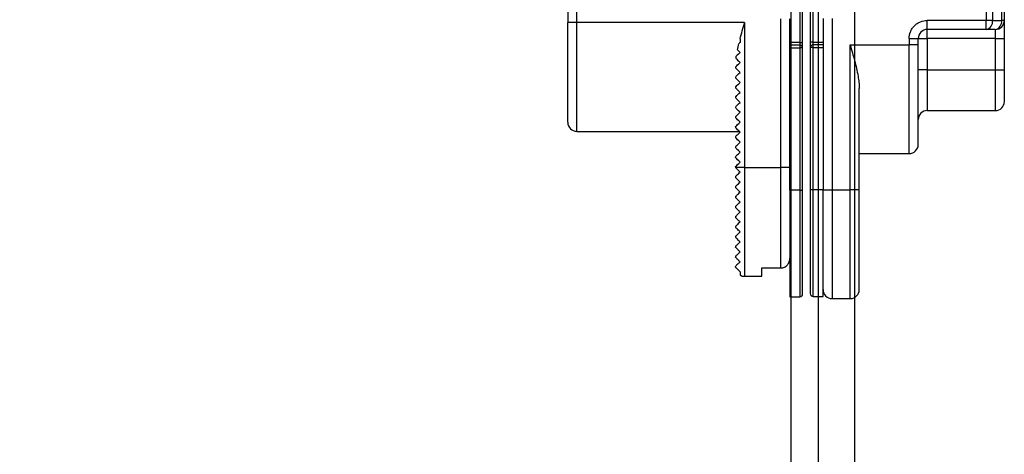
# Model space of a CAD drawing. Header units: millimetres. Extents: x -833 to 16580, y 400 to 6384.
# Tile 42 of 44: x 15752 to 15861, y 3946 to 3994. Entities that reach past the tile are written whole.
import ezdxf

# ---------------------------------------------------------------- set-up
doc = ezdxf.new("R2010")
doc.units = ezdxf.units.MM
for name, color, linetype in [('arancio', 40, 'Continuous'), ('blu', 5, 'Continuous'), ('nero', 7, 'Continuous')]:
    doc.layers.add(name, color=color, linetype=linetype)

# ---------------------------------------------------------------- blocks, each defined once
blk = doc.blocks.new('A$C05860188')
at = {"layer": 'arancio'}
for p, q in [((1, 79.46), (1, 30.46)), ((2, 30.46), (2, 79.46)), ((47.13, 79.3), (47.13, 30.7)), ((47.84, 79.3), (47.84, 30.7)), ((48.85, 79.3), (48.85, 30.7)), ((49.15, 30.7), (49.15, 79.3)), ((26.6, 34.16), (26.6, 28.26)), ((26.9, 28.26), (26.9, 34.16)), ((27.75, 34.2), (27.75, 28.3)), ((28.05, 28.3), (28.05, 34.2)), ((2, 30.46), (1, 30.46)), ((20.5, 30.46), (2, 30.46)), ((2, 18.46), (2, 30.46)), ((20.5, 30.46), (20.5, 14.46)), ((24.5, 14.46), (24.5, 30.86)), ((25.5, 27.96), (25.5, 30.86)), ((29.15, 30.9), (29.15, 28)), ((30.15, 30.9), (30.15, 12)), ((47.13, 30.7), (40.65, 30.7)), ((40.65, 29.7), (40.65, 30.7)), ((47.13, 29.7), (47.13, 30.7)), ((47.84, 30.7), (47.13, 30.7)), ((47.84, 30.7), (48.85, 30.7)), ((49.15, 30.7), (48.85, 30.7)), ((47.13, 29.7), (40.65, 29.7)), ((40.65, 28.7), (40.65, 29.7)), ((48.15, 29.7), (47.13, 29.7)), ((48.15, 29.7), (48.15, 28.7)), ((20, 28.26), (19.95, 28.21)), ((20, 28.67), (20, 28.26)), ((26.6, 28.26), (25.5, 28.26)), ((26.6, 28.26), (26.6, 27.96)), ((26.6, 28.26), (26.9, 28.26)), ((28.05, 28.3), (27.75, 28.3)), ((28.05, 28), (28.05, 28.3)), ((28.05, 28.3), (29.15, 28.3)), ((38.65, 28.7), (38.65, 28)), ((38.65, 28.7), (39.65, 28.7)), ((39.65, 28), (39.65, 28.7)), ((39.65, 28.7), (40.65, 28.7)), ((40.65, 28.7), (40.65, 25.25)), ((48.15, 28.7), (40.65, 28.7)), ((48.15, 28.7), (49.15, 28.7)), ((48.15, 28.7), (48.15, 25.25)), ((49.15, 25.25), (49.15, 28.7)), ((19.71, 27.45), (19.8, 27.37)), ((19.8, 27.37), (19.89, 27.27)), ((20, 27.16), (19.83, 26.99)), ((19.91, 28.17), (19.86, 28.12)), ((19.89, 27.27), (20, 27.16)), ((19.95, 28.21), (19.91, 28.17)), ((25.5, 27.66), (25.5, 27.96)), ((26.6, 27.96), (25.5, 27.96)), ((25.5, 11.96), (25.5, 27.66)), ((25.5, 27.66), (26.6, 27.66)), ((26.6, 27.96), (26.6, 27.66)), ((26.6, 27.66), (26.6, 11.96)), ((26.9, 27.66), (26.6, 27.66)), ((26.9, 11.96), (26.9, 27.66)), ((27.75, 27.7), (27.75, 12)), ((28.05, 27.7), (27.75, 27.7)), ((28.05, 27.7), (28.05, 28)), ((29.15, 28), (28.05, 28)), ((28.05, 12), (28.05, 27.7)), ((28.05, 27.7), (29.15, 27.7)), ((29.15, 28), (29.15, 27.7)), ((29.15, 27.7), (29.15, 12)), ((32.15, 28), (38.65, 28)), ((32.15, 12), (32.15, 28)), ((39.65, 28), (38.65, 28)), ((38.65, 16), (38.65, 28)), ((19.56, 26.51), (19.63, 26.43)), ((19.69, 26.86), (19.59, 26.75)), ((19.63, 26.43), (19.73, 26.33)), ((19.83, 26.99), (19.69, 26.86)), ((19.73, 26.33), (19.85, 26.21)), ((19.85, 26.21), (20, 26.06)), ((19.5, 25.56), (19.51, 25.58)), ((19.5, 25.56), (19.5, 25.46)), ((19.52, 25.44), (19.5, 25.46)), ((19.51, 25.58), (19.56, 25.62)), ((19.59, 25.38), (19.52, 25.44)), ((19.56, 25.62), (19.63, 25.7)), ((19.69, 25.27), (19.59, 25.38)), ((19.63, 25.7), (19.73, 25.8)), ((19.83, 25.13), (19.69, 25.27)), ((19.73, 25.8), (19.86, 25.92)), ((20, 24.96), (19.83, 25.13)), ((19.86, 25.92), (20, 26.06)), ((40.65, 25.25), (39.65, 25.25)), ((40.65, 25.25), (48.15, 25.25)), ((40.65, 25.25), (40.65, 20.75)), ((48.15, 25.25), (49.15, 25.25)), ((48.15, 25.25), (48.15, 20.75)), ((19.5, 24.46), (19.52, 24.48)), ((19.5, 24.46), (19.5, 24.36)), ((19.52, 24.34), (19.5, 24.36)), ((19.52, 24.48), (19.59, 24.55)), ((19.59, 24.28), (19.52, 24.34)), ((19.59, 24.55), (19.69, 24.65)), ((19.69, 24.17), (19.59, 24.28)), ((19.69, 24.65), (19.83, 24.79)), ((19.83, 24.03), (19.69, 24.17)), ((19.83, 24.79), (20, 24.96)), ((20, 23.86), (19.83, 24.03)), ((19.5, 23.36), (19.51, 23.38)), ((19.5, 23.36), (19.5, 23.26)), ((19.51, 23.25), (19.5, 23.26)), ((19.51, 23.38), (19.56, 23.42)), ((19.56, 23.2), (19.51, 23.25)), ((19.56, 23.42), (19.63, 23.5)), ((19.63, 23.13), (19.56, 23.2)), ((19.63, 23.5), (19.73, 23.6)), ((19.73, 23.03), (19.63, 23.13)), ((19.73, 23.6), (19.86, 23.72)), ((19.86, 22.91), (19.73, 23.03)), ((19.86, 23.72), (20, 23.86)), ((20, 22.76), (19.86, 22.91)), ((33.15, 12), (33.15, 23.2)), ((19.5, 22.26), (19.51, 22.28)), ((19.5, 22.26), (19.5, 22.16)), ((19.52, 22.14), (19.5, 22.16)), ((19.51, 22.28), (19.56, 22.32)), ((19.59, 22.08), (19.52, 22.14)), ((19.56, 22.32), (19.63, 22.4)), ((19.69, 21.97), (19.59, 22.08)), ((19.63, 22.4), (19.73, 22.5)), ((19.83, 21.83), (19.69, 21.97)), ((19.73, 22.5), (19.86, 22.62)), ((20, 21.66), (19.83, 21.83)), ((19.86, 22.62), (20, 22.76)), ((19.5, 21.16), (19.52, 21.18)), ((19.5, 21.16), (19.5, 21.06)), ((19.52, 21.04), (19.5, 21.06)), ((19.52, 21.18), (19.59, 21.25)), ((19.59, 20.98), (19.52, 21.04)), ((19.59, 21.25), (19.69, 21.35)), ((19.69, 20.87), (19.59, 20.98)), ((19.69, 21.35), (19.83, 21.49)), ((19.83, 20.73), (19.69, 20.87)), ((19.83, 21.49), (20, 21.66)), ((20, 20.56), (19.83, 20.73)), ((40.65, 20.75), (48.15, 20.75)), ((19.5, 20.06), (19.52, 20.08)), ((19.5, 20.06), (19.5, 19.96)), ((19.51, 19.95), (19.5, 19.96)), ((19.56, 19.9), (19.51, 19.95)), ((19.52, 20.08), (19.59, 20.15)), ((19.63, 19.83), (19.56, 19.9)), ((19.59, 20.15), (19.69, 20.25)), ((19.73, 19.73), (19.63, 19.83)), ((19.69, 20.25), (19.83, 20.39)), ((19.86, 19.61), (19.73, 19.73)), ((19.83, 20.39), (20, 20.56)), ((20, 19.46), (19.86, 19.61)), ((2, 18.46), (19.9, 18.46)), ((19.5, 18.96), (19.51, 18.98)), ((19.5, 18.96), (19.5, 18.86)), ((19.51, 18.85), (19.5, 18.86)), ((19.51, 18.98), (19.56, 19.02)), ((19.56, 18.8), (19.51, 18.85)), ((19.56, 19.02), (19.63, 19.1)), ((19.63, 18.73), (19.56, 18.8)), ((19.63, 19.1), (19.73, 19.2)), ((19.73, 18.63), (19.63, 18.73)), ((19.73, 19.2), (19.86, 19.32)), ((19.86, 18.51), (19.73, 18.63)), ((19.86, 19.32), (20, 19.46)), ((20, 18.36), (19.86, 18.51)), ((19.52, 17.88), (19.5, 17.86)), ((19.5, 17.86), (19.5, 17.76)), ((19.51, 17.75), (19.5, 17.76)), ((19.56, 17.7), (19.51, 17.75)), ((19.59, 17.95), (19.52, 17.88)), ((19.63, 17.63), (19.56, 17.7)), ((19.69, 18.05), (19.59, 17.95)), ((19.73, 17.53), (19.63, 17.63)), ((19.83, 18.19), (19.69, 18.05)), ((19.86, 17.41), (19.73, 17.53)), ((20, 18.36), (19.83, 18.19)), ((20, 17.26), (19.86, 17.41)), ((19.5, 16.76), (19.52, 16.78)), ((19.5, 16.76), (19.5, 16.66)), ((19.52, 16.64), (19.5, 16.66)), ((19.52, 16.78), (19.59, 16.85)), ((19.59, 16.58), (19.52, 16.64)), ((19.59, 16.85), (19.69, 16.95)), ((19.69, 16.47), (19.59, 16.58)), ((19.69, 16.95), (19.83, 17.09)), ((19.83, 16.33), (19.69, 16.47)), ((19.83, 17.09), (20, 17.26)), ((20, 16.16), (19.83, 16.33)), ((19.5, 15.66), (19.52, 15.68)), ((19.5, 15.66), (19.5, 15.56)), ((19.51, 15.55), (19.5, 15.56)), ((19.56, 15.5), (19.51, 15.55)), ((19.52, 15.68), (19.59, 15.75)), ((19.63, 15.43), (19.56, 15.5)), ((19.59, 15.75), (19.69, 15.85)), ((19.73, 15.33), (19.63, 15.43)), ((19.69, 15.85), (19.83, 15.99)), ((19.86, 15.21), (19.73, 15.33)), ((19.83, 15.99), (20, 16.16)), ((20, 15.06), (19.86, 15.21)), ((33.15, 16), (38.65, 16)), ((19.5, 14.56), (19.51, 14.58)), ((19.5, 14.56), (19.5, 14.46)), ((20.5, 14.46), (19.5, 14.46)), ((19.5, 14.46), (19.5, 14.46)), ((19.51, 14.58), (19.56, 14.62)), ((19.56, 14.62), (19.63, 14.7)), ((19.63, 14.7), (19.73, 14.8)), ((19.73, 14.8), (19.86, 14.92)), ((19.86, 14.92), (20, 15.06)), ((20.5, 14.46), (24.5, 14.46)), ((20.5, 14.46), (20.5, 2.46)), ((24.5, 3.38), (24.5, 14.46)), ((25.5, 14.46), (24.5, 14.46)), ((19.5, 13.46), (19.5, 13.36)), ((19.5, 12.36), (19.5, 12.26)), ((25.5, 11.96), (25.5, 0.21)), ((26.6, 11.96), (25.5, 11.96)), ((26.6, 11.96), (26.9, 11.96)), ((26.6, 11.96), (26.6, 0.21)), ((28.05, 12), (27.75, 12)), ((29.15, 12), (28.05, 12)), ((28.05, 0.25), (28.05, 12)), ((29.15, 0.25), (29.15, 12)), ((29.15, 12), (30.15, 12)), ((30.15, 12), (32.15, 12)), ((30.15, 12), (30.15, 0)), ((33.15, 12), (32.15, 12)), ((32.15, 0), (32.15, 12)), ((19.5, 11.26), (19.5, 11.24)), ((19.5, 11.24), (19.5, 11.16)), ((19.5, 10.16), (19.5, 10.15)), ((19.5, 10.15), (19.5, 10.05)), ((19.5, 9.06), (19.5, 9.05)), ((19.5, 9.05), (19.5, 8.95)), ((19.5, 7.96), (19.5, 7.85)), ((19.5, 7.96), (19.5, 7.96)), ((19.5, 6.86), (19.5, 6.76)), ((19.5, 5.76), (19.5, 5.66)), ((19.5, 4.66), (19.5, 4.56)), ((22.4, 3.38), (24.5, 3.38)), ((22.4, 2.46), (22.4, 3.38)), ((20, 2.96), (20, 2.6)), ((20.5, 2.46), (22.4, 2.46)), ((25.5, 0.21), (26.6, 0.21)), ((28.05, 0.25), (29.15, 0.25)), ((30.15, 0), (32.15, 0))]:
    blk.add_line(p, q, dxfattribs=at)
for centre, radius, start, end in [((46.96, 30.57), 0.893, 281.4216, 8.0495), ((47.97, 30.57), 0.893, 281.4216, 8.0495), ((48.15, 30.7), 1, 270, 0), ((40.65, 28.7), 1, 90, 180), ((26.6, 27.66), 0.3, 0, 90), ((28.05, 27.7), 0.3, 90, 180), ((48.15, 21.75), 1, 270, 0), ((40.65, 19.75), 1, 90, 180), ((2, 19.46), 1, 180, 270), ((38.65, 17), 1, 270, 0), ((20.5, 3.46), 1, 240, 270), ((26.6, 0.51), 0.3, 270, 0), ((28.05, 0.55), 0.3, 180, 270), ((30.15, 1), 1, 180, 270), ((32.15, 1), 1, 270, 0)]:
    blk.add_arc(centre, radius, start, end, dxfattribs=at)
for points, knots in [([(1, 19.46), (1, 19.46), (1, 20.62), (1, 24.75), (1, 27.55), (1, 30.46)], [0, 0, 0, 0, 0.5, 0.5, 1, 1, 1, 1]), ([(38.65, 28.7), (38.67, 28.95), (38.71, 29.34), (38.96, 29.81), (39.22, 30.12), (39.54, 30.38), (40.01, 30.63), (40.4, 30.67), (40.65, 30.7)], [0, 0, 0, 0, 0.239443, 0.369636, 0.5, 0.630193, 0.760557, 1, 1, 1, 1]), ([(49.15, 28.7), (49.15, 28.95), (49.15, 29.34), (49.15, 29.81), (49.15, 30.12), (49.15, 30.38), (49.15, 30.63), (49.15, 30.67), (49.15, 30.7)], [0, 0, 0, 0, 0.239443, 0.369636, 0.5, 0.630193, 0.760557, 1, 1, 1, 1]), ([(26.9, 27.66), (26.9, 27.67), (26.9, 27.68), (26.9, 27.76), (26.9, 27.84), (26.9, 27.93), (26.9, 28.07), (26.9, 28.19), (26.9, 28.26)], [0, 0, 0, 0, 0.239442, 0.369435, 0.5, 0.629992, 0.760557, 1, 1, 1, 1]), ([(27.75, 28.3), (27.75, 28.22), (27.75, 28.11), (27.75, 27.97), (27.75, 27.87), (27.75, 27.8), (27.75, 27.72), (27.75, 27.71), (27.75, 27.7)], [0, 0, 0, 0, 0.239442, 0.369437, 0.5, 0.629993, 0.760558, 1, 1, 1, 1]), ([(32.15, 28), (32.15, 27.99), (32.31, 27.42), (32.56, 26.55), (32.85, 25.41), (33.01, 24.61), (33.12, 23.87), (33.14, 23.43), (33.15, 23.2)], [0, 0, 0, 0, 0.004341, 0.355187, 0.534686, 0.71412, 0.856401, 1, 1, 1, 1]), ([(39.65, 17), (39.65, 17.02), (39.65, 17.05), (39.65, 17.31), (39.65, 17.71), (39.65, 18.22), (39.65, 18.78), (39.65, 19.45), (39.65, 20.21), (39.65, 21.05), (39.65, 21.96), (39.65, 22.93), (39.65, 24.04), (39.65, 25.28), (39.65, 26.64), (39.65, 27.55), (39.65, 28)], [0, 0, 0, 0, 0.077616, 0.157653, 0.239951, 0.304264, 0.368607, 0.434288, 0.5, 0.565681, 0.631393, 0.695706, 0.760049, 0.84232, 0.922363, 1, 1, 1, 1]), ([(49.15, 21.75), (49.15, 21.76), (49.15, 21.79), (49.15, 21.98), (49.15, 22.3), (49.15, 22.76), (49.15, 23.22), (49.15, 23.63), (49.15, 24.05), (49.15, 24.59), (49.15, 25.03), (49.15, 25.25)], [0, 0, 0, 0, 0.119935, 0.239967, 0.369892, 0.499915, 0.62984, 0.694579, 0.760032, 0.879992, 1, 1, 1, 1]), ([(20, 13.96), (19.93, 14.03), (19.87, 14.09), (19.76, 14.21), (19.7, 14.26), (19.56, 14.4), (19.5, 14.46), (19.5, 14.46)], [0, 0, 0, 0, 0.25, 0.25, 0.5, 0.5, 1, 1, 1, 1]), ([(19.5, 13.46), (19.5, 13.46), (19.56, 13.53), (19.75, 13.71), (19.87, 13.83), (20, 13.96)], [0, 0, 0, 0, 0.5, 0.5, 1, 1, 1, 1]), ([(20, 12.86), (19.93, 12.93), (19.87, 12.99), (19.76, 13.11), (19.7, 13.16), (19.61, 13.25), (19.57, 13.29), (19.51, 13.35), (19.5, 13.36), (19.5, 13.36)], [0, 0, 0, 0, 0.25, 0.25, 0.5, 0.5, 0.75, 0.75, 1, 1, 1, 1]), ([(19.5, 12.36), (19.5, 12.36), (19.56, 12.43), (19.75, 12.61), (19.87, 12.73), (20, 12.86)], [0, 0, 0, 0, 0.5, 0.5, 1, 1, 1, 1]), ([(20, 11.76), (19.93, 11.83), (19.87, 11.89), (19.75, 12.01), (19.7, 12.06), (19.6, 12.16), (19.57, 12.2), (19.51, 12.25), (19.5, 12.26), (19.5, 12.26)], [0, 0, 0, 0, 0.25, 0.25, 0.5, 0.5, 0.75, 0.75, 1, 1, 1, 1]), ([(26.9, 0.51), (26.9, 0.53), (26.9, 0.56), (26.9, 0.84), (26.9, 1.25), (26.9, 1.78), (26.9, 2.37), (26.9, 3.06), (26.9, 3.85), (26.9, 4.73), (26.9, 5.68), (26.9, 6.69), (26.9, 7.84), (26.9, 9.13), (26.9, 10.55), (26.9, 11.5), (26.9, 11.96)], [0, 0, 0, 0, 0.077617, 0.157654, 0.239951, 0.304265, 0.368607, 0.434288, 0.5, 0.565682, 0.631393, 0.695706, 0.760049, 0.84232, 0.922364, 1, 1, 1, 1]), ([(27.75, 12), (27.75, 11.53), (27.75, 10.59), (27.75, 9.17), (27.75, 7.88), (27.75, 6.72), (27.75, 5.72), (27.75, 4.77), (27.75, 3.89), (27.75, 3.1), (27.75, 2.4), (27.75, 1.82), (27.75, 1.29), (27.75, 0.87), (27.75, 0.6), (27.75, 0.57), (27.75, 0.55)], [0, 0, 0, 0, 0.0776231, 0.1576539, 0.2399514, 0.3042644, 0.3686068, 0.4342884, 0.5, 0.5656815, 0.6313931, 0.6957063, 0.7600487, 0.8423202, 0.9223571, 1, 1, 1, 1]), ([(33.15, 1), (33.15, 1.02), (33.15, 1.05), (33.15, 1.31), (33.15, 1.71), (33.15, 2.22), (33.15, 2.78), (33.15, 3.45), (33.15, 4.21), (33.15, 5.05), (33.15, 5.96), (33.15, 6.93), (33.15, 8.04), (33.15, 9.28), (33.15, 10.64), (33.15, 11.55), (33.15, 12)], [0, 0, 0, 0, 0.077616, 0.157653, 0.239951, 0.304264, 0.368607, 0.434288, 0.5, 0.565681, 0.631393, 0.695705, 0.760048, 0.84232, 0.922363, 1, 1, 1, 1]), ([(19.5, 11.26), (19.5, 11.26), (19.52, 11.28), (19.57, 11.33), (19.61, 11.37), (19.7, 11.46), (19.76, 11.52), (19.87, 11.63), (19.93, 11.7), (20, 11.76)], [0, 0, 0, 0, 0.25, 0.25, 0.5, 0.5, 0.75, 0.75, 1, 1, 1, 1]), ([(20, 10.66), (19.93, 10.73), (19.87, 10.79), (19.75, 10.91), (19.7, 10.97), (19.6, 11.06), (19.56, 11.1), (19.51, 11.15), (19.5, 11.16), (19.5, 11.16)], [0, 0, 0, 0, 0.25, 0.25, 0.5, 0.5, 0.75, 0.75, 1, 1, 1, 1]), ([(19.5, 10.16), (19.5, 10.16), (19.56, 10.23), (19.7, 10.36), (19.75, 10.42), (19.87, 10.53), (19.93, 10.59), (20, 10.66)], [0, 0, 0, 0, 0.5, 0.5, 0.75, 0.75, 1, 1, 1, 1]), ([(20, 9.56), (19.93, 9.63), (19.87, 9.69), (19.75, 9.81), (19.69, 9.87), (19.6, 9.96), (19.56, 10), (19.51, 10.05), (19.5, 10.06), (19.5, 10.06)], [0, 0, 0, 0, 0.25, 0.25, 0.5, 0.5, 0.75, 0.75, 1, 1, 1, 1]), ([(19.5, 9.06), (19.5, 9.06), (19.52, 9.08), (19.57, 9.13), (19.61, 9.17), (19.7, 9.26), (19.75, 9.31), (19.87, 9.43), (19.93, 9.49), (20, 9.56)], [0, 0, 0, 0, 0.25, 0.25, 0.5, 0.5, 0.75, 0.75, 1, 1, 1, 1]), ([(20, 8.46), (19.93, 8.53), (19.87, 8.59), (19.74, 8.72), (19.69, 8.77), (19.59, 8.87), (19.56, 8.91), (19.51, 8.95), (19.5, 8.96), (19.5, 8.96)], [0, 0, 0, 0, 0.25, 0.25, 0.5, 0.5, 0.75, 0.75, 1, 1, 1, 1]), ([(20, 8.46), (19.86, 8.32), (19.74, 8.21), (19.61, 8.07), (19.57, 8.03), (19.52, 7.98), (19.5, 7.96), (19.5, 7.96)], [0, 0, 0, 0, 0.5, 0.5, 0.75, 0.75, 1, 1, 1, 1]), ([(20, 7.36), (19.93, 7.43), (19.87, 7.5), (19.74, 7.62), (19.68, 7.68), (19.59, 7.78), (19.55, 7.81), (19.51, 7.85), (19.5, 7.86), (19.5, 7.86)], [0, 0, 0, 0, 0.25, 0.25, 0.5, 0.5, 0.75, 0.75, 1, 1, 1, 1]), ([(20, 7.36), (19.86, 7.22), (19.74, 7.1), (19.61, 6.97), (19.57, 6.93), (19.52, 6.88), (19.5, 6.86), (19.5, 6.86)], [0, 0, 0, 0, 0.5, 0.5, 0.75, 0.75, 1, 1, 1, 1]), ([(20, 6.26), (19.93, 6.33), (19.86, 6.4), (19.73, 6.53), (19.67, 6.59), (19.58, 6.69), (19.54, 6.72), (19.51, 6.76), (19.5, 6.76), (19.5, 6.76)], [0, 0, 0, 0, 0.25, 0.25, 0.5, 0.5, 0.75, 0.75, 1, 1, 1, 1]), ([(20, 6.26), (19.85, 6.11), (19.73, 5.99), (19.6, 5.86), (19.56, 5.83), (19.52, 5.78), (19.5, 5.76), (19.5, 5.76)], [0, 0, 0, 0, 0.5, 0.5, 0.75, 0.75, 1, 1, 1, 1]), ([(20, 5.16), (19.93, 5.23), (19.85, 5.31), (19.71, 5.45), (19.65, 5.51), (19.56, 5.6), (19.54, 5.63), (19.51, 5.66), (19.5, 5.66), (19.5, 5.66)], [0, 0, 0, 0, 0.25, 0.25, 0.5, 0.5, 0.75, 0.75, 1, 1, 1, 1]), ([(20, 5.16), (19.84, 5), (19.72, 4.88), (19.59, 4.76), (19.56, 4.72), (19.51, 4.68), (19.5, 4.66), (19.5, 4.66)], [0, 0, 0, 0, 0.5, 0.5, 0.75, 0.75, 1, 1, 1, 1]), ([(20, 4.06), (19.96, 4.1), (19.92, 4.14), (19.84, 4.23), (19.79, 4.27), (19.71, 4.35), (19.68, 4.38), (19.62, 4.44), (19.6, 4.46), (19.54, 4.52), (19.53, 4.54), (19.5, 4.56), (19.5, 4.56), (19.5, 4.56)], [0, 0, 0, 0, 0.125, 0.125, 0.25, 0.25, 0.375, 0.375, 0.5, 0.5, 0.75, 0.75, 1, 1, 1, 1]), ([(24.5, 3.38), (24.64, 3.38), (24.77, 3.41), (25.02, 3.53), (25.13, 3.61), (25.31, 3.82), (25.38, 3.94), (25.48, 4.2), (25.5, 4.33), (25.5, 4.47)], [0, 0, 0, 0, 0.25, 0.25, 0.5, 0.5, 0.75, 0.75, 1, 1, 1, 1]), ([(20, 4.06), (19.89, 3.95), (19.81, 3.87), (19.67, 3.74), (19.62, 3.69), (19.52, 3.58), (19.5, 3.56), (19.5, 3.56)], [0, 0, 0, 0, 0.25, 0.25, 0.5, 0.5, 1, 1, 1, 1]), ([(19.5, 3.46), (19.5, 3.46), (19.5, 3.46), (19.5, 3.46), (19.5, 3.46), (19.52, 3.45), (19.52, 3.44), (19.54, 3.42), (19.56, 3.41), (19.59, 3.37), (19.61, 3.35), (19.65, 3.31), (19.68, 3.28), (19.75, 3.22), (19.77, 3.19), (19.83, 3.14), (19.85, 3.11), (19.92, 3.04), (19.96, 3), (20, 2.96)], [0, 0, 0, 0, 0.25, 0.25, 0.5, 0.5, 0.625, 0.625, 0.75, 0.75, 0.8125, 0.8125, 0.875, 0.875, 0.90625, 0.90625, 0.9375, 0.9375, 1, 1, 1, 1])]:
    blk.add_open_spline(points, degree=3, knots=knots, dxfattribs=at)
for points in [[(20, 28.67), (20.16, 29.27), (20.33, 29.87), (20.5, 30.46)], [(19.71, 27.45), (19.76, 27.67), (19.81, 27.9), (19.86, 28.12)], [(19.56, 26.51), (19.57, 26.59), (19.58, 26.67), (19.59, 26.75)], [(19.5, 3.46), (19.5, 3.46), (19.5, 3.5), (19.5, 3.56)]]:
    blk.add_open_spline(points, degree=3, dxfattribs=at)

msp = doc.modelspace()

# ---------------------------------------------------------------- linework, layer by layer
at = {"layer": 'nero'}
for p, q in [((15840.46, 4207.48), (15840.46, 2096.48)), ((15844.46, 4207.48), (15844.46, 2096.48))]:
    msp.add_line(p, q, dxfattribs=at)
msp.add_lwpolyline([(15023.46, 4204.48), (15837.46, 4204.48), (15837.46, 2101.48), (15023.46, 2101.48)], close=True, dxfattribs=at)

# ---------------------------------------------------------------- block references
at = {"layer": 'blu'}
msp.add_blockref('A$C05860188', (15811.85, 3963.03), dxfattribs=at)

doc.saveas('drawing.dxf')
